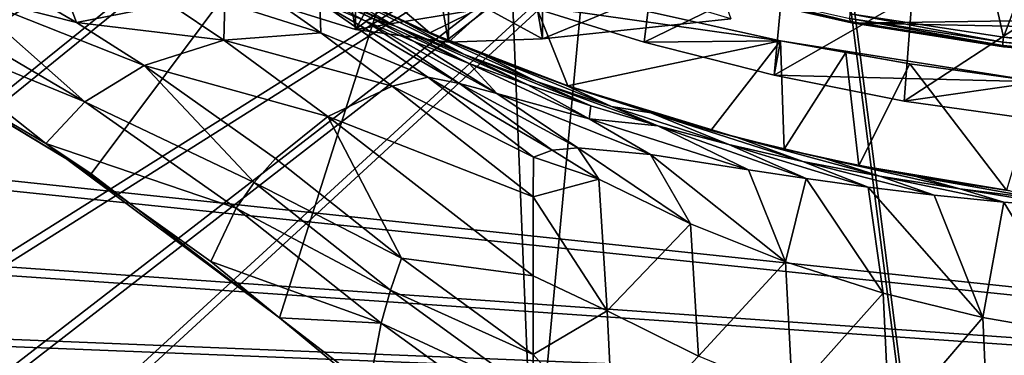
# Model space of a CAD drawing. Header units: metres. Extents: x -904 to 0, y -908 to 0.
# Tile 81 of 154: x -676 to -500, y -180 to -120. Entities that reach past the tile are written whole.
import ezdxf

# ---------------------------------------------------------------- set-up
doc = ezdxf.new("R2010")
doc.units = ezdxf.units.M

msp = doc.modelspace()

# ---------------------------------------------------------------- linework, layer by layer
at = {"layer": 'None'}
for points in [[(-599.286011, -25.944958, 1924.876465), (-582.273132, -24.174274, 1927.112427), (-582.486755, -122.939278, 1984.111816)], [(-582.486755, -122.939278, 1984.111816), (-582.273132, -24.174274, 1927.112427), (-548.815857, -119.390549, 1988.623535)], [(-615.892761, -27.956272, 1924.047485), (-599.286011, -25.944958, 1924.876465), (-599.292603, -123.532387, 1981.228638)], [(-599.292603, -123.532387, 1981.228638), (-599.286011, -25.944958, 1924.876465), (-582.486755, -122.939278, 1984.111816)], [(-631.824036, -30.155251, 1924.644897), (-615.892761, -27.956272, 1924.047485), (-615.893738, -121.315697, 1977.961182)], [(-615.893738, -121.315697, 1977.961182), (-615.892761, -27.956272, 1924.047485), (-599.292603, -123.532387, 1981.228638)], [(-631.843079, -116.379242, 1974.423828), (-631.824036, -30.155251, 1924.644897), (-615.893738, -121.315697, 1977.961182)], [(-527.460144, -118.521431, 1553.945923), (-520.086426, -33.508076, 1504.979004), (-500.041199, -122.65184, 1556.645508)], [(-520.086426, -33.508076, 1504.979004), (-466.718567, -34.319443, 1505.390259), (-500.041199, -122.65184, 1556.645508)], [(-500.041199, -122.65184, 1556.645508), (-466.718567, -34.319443, 1505.390259), (-472.305176, -124.818771, 1557.712036)], [(-570.15863, -58.565701, 661.240173), (-309.111755, -207.702347, 657.334961), (-309.403992, -35.91481, 661.833374)], [(-606.136414, -51.914799, 661.366394), (-699.596008, -124.971169, 659.501343), (-590.518127, -49.992924, 661.435425)], [(-699.596008, -124.971169, 659.501343), (-663.154419, -147.090363, 658.922119), (-590.518127, -49.992924, 661.435425)], [(-590.518127, -49.992924, 661.435425), (-663.154419, -147.090363, 658.922119), (-629.467651, -172.820374, 658.248413)], [(-629.467651, -172.820374, 658.248413), (-584.097839, -207.702347, 657.334961), (-590.518127, -49.992924, 661.435425)], [(-590.518127, -49.992924, 661.435425), (-584.097839, -207.702347, 657.334961), (-570.15863, -58.565701, 661.240173)], [(-606.136414, -51.914799, 661.366394), (-637.196106, -56.986664, 661.227844), (-699.596008, -124.971169, 659.501343)], [(-637.196106, -56.986664, 661.227844), (-698.250366, -81.97522, 660.627258), (-699.596008, -124.971169, 659.501343)], [(-570.15863, -58.565701, 661.240173), (-584.097839, -207.702347, 657.334961), (-309.111755, -207.702347, 657.334961)], [(-585.167236, -113.23008, 254.241714), (-602.600891, -121.890068, 252.594467), (-628.85614, -99.448586, 243.024078)], [(-602.600891, -121.890068, 252.594467), (-626.801514, -110.675461, 245.513138), (-628.85614, -99.448586, 243.024078)], [(-564.324036, -123.589836, 209.018906), (-586.229065, -116.775726, 218.379868), (-562.194641, -106.494125, 206.704391)], [(-564.324036, -123.589836, 209.018906), (-562.194641, -106.494125, 206.704391), (-539.404663, -111.412796, 199.035706)], [(-622.274048, -116.389595, 369.260284), (-632.304504, -110.281067, 366.378967), (-614.156555, -119.756935, 357.028595)], [(-632.304504, -110.281067, 366.378967), (-612.861938, -119.315041, 343.322388), (-614.156555, -119.756935, 357.028595)], [(-631.843079, -116.379242, 1974.423828), (-615.893738, -121.315697, 1977.961182), (-609.696655, -110.19175, 2000.249146)], [(-602.600891, -121.890068, 252.594467), (-607.443481, -119.801796, 318.643555), (-626.801514, -110.675461, 245.513138)], [(-607.443481, -119.801796, 318.643555), (-621.517151, -113.292892, 327.720367), (-626.801514, -110.675461, 245.513138)], [(-615.893738, -121.315697, 1977.961182), (-602.574768, -111.074043, 2001.4104), (-609.696655, -110.19175, 2000.249146)], [(-669.075684, -111.282997, 479.030426), (-665.804688, -120.03463, 509.647522), (-678.190979, -112.758087, 508.056793)], [(-649.05835, -116.782669, 452.437958), (-665.804688, -120.03463, 509.647522), (-669.075684, -111.282997, 479.030426)], [(-621.517151, -113.292892, 327.720367), (-608.78363, -120.693016, 330.97641), (-628.220825, -111.307091, 339.298523)], [(-608.78363, -120.693016, 330.97641), (-620.571533, -115.36618, 341.313812), (-628.220825, -111.307091, 339.298523)], [(-602.574768, -111.074043, 2001.4104), (-615.893738, -121.315697, 1977.961182), (-592.554504, -117.468033, 1992.686523)], [(-541.083801, -129.473846, 201.2883), (-564.324036, -123.589836, 209.018906), (-539.404663, -111.412796, 199.035706)], [(-541.083801, -129.473846, 201.2883), (-539.404663, -111.412796, 199.035706), (-516.375183, -115.254181, 193.141876)], [(-665.804688, -120.03463, 509.647522), (-686.125, -114.869667, 537.516479), (-678.190979, -112.758087, 508.056793)], [(-607.443481, -119.801796, 318.643555), (-596.436768, -125.784904, 321.172089), (-621.517151, -113.292892, 327.720367)], [(-596.436768, -125.784904, 321.172089), (-608.78363, -120.693016, 330.97641), (-621.517151, -113.292892, 327.720367)], [(-577.9198, -131.39473, 258.706299), (-602.600891, -121.890068, 252.594467), (-585.167236, -113.23008, 254.241714)], [(-585.167236, -113.23008, 254.241714), (-586.229065, -116.775726, 218.379868), (-539.912292, -123.304863, 262.515991)], [(-539.912292, -123.304863, 262.515991), (-577.9198, -131.39473, 258.706299), (-585.167236, -113.23008, 254.241714)], [(-527.521912, -119.335327, 1567.273438), (-527.452332, -119.870705, 1580.621338), (-554.430054, -113.264557, 1564.06543)], [(-527.452332, -119.870705, 1580.621338), (-554.317078, -113.759109, 1578.473877), (-554.430054, -113.264557, 1564.06543)], [(-527.452332, -119.870705, 1580.621338), (-527.249817, -120.132042, 1593.9729), (-554.317078, -113.759109, 1578.473877)], [(-527.249817, -120.132042, 1593.9729), (-554.051697, -114.009331, 1592.883423), (-554.317078, -113.759109, 1578.473877)], [(-527.249817, -120.132042, 1593.9729), (-553.346375, -114.12664, 1605.495239), (-554.051697, -114.009331, 1592.883423)], [(-526.762268, -120.185585, 1605.337158), (-364.331421, -117.795174, 1605.383545), (-553.346375, -114.12664, 1605.495239)], [(-526.762268, -120.185585, 1605.337158), (-553.346375, -114.12664, 1605.495239), (-527.249817, -120.132042, 1593.9729)], [(-692.848328, -117.434547, 567.329651), (-686.125, -114.869667, 537.516479), (-664.326416, -134.21666, 569.149597)], [(-686.125, -114.869667, 537.516479), (-665.804688, -120.03463, 509.647522), (-653.673157, -127.735252, 511.214691)], [(-686.125, -114.869667, 537.516479), (-653.673157, -127.735252, 511.214691), (-664.326416, -134.21666, 569.149597)], [(-608.78363, -120.693016, 330.97641), (-612.861938, -119.315041, 343.322388), (-620.571533, -115.36618, 341.313812)], [(-592.554504, -117.468033, 1992.686523), (-582.486755, -122.939278, 1984.111816), (-563.256653, -114.994781, 1996.957886)], [(-582.486755, -122.939278, 1984.111816), (-548.815857, -119.390549, 1988.623535), (-563.256653, -114.994781, 1996.957886)], [(-517.790222, -134.086502, 195.406509), (-541.083801, -129.473846, 201.2883), (-516.375183, -115.254181, 193.141876)], [(-517.790222, -134.086502, 195.406509), (-516.375183, -115.254181, 193.141876), (-493.189423, -118.003258, 188.972519)], [(-664.326416, -134.21666, 569.149597), (-698.339539, -120.294052, 597.428589), (-692.848328, -117.434547, 567.329651)], [(-639.469543, -123.191597, 454.336243), (-665.804688, -120.03463, 509.647522), (-649.05835, -116.782669, 452.437958)], [(-639.257019, -116.47039, 424.549255), (-639.469543, -123.191597, 454.336243), (-649.05835, -116.782669, 452.437958)], [(-622.104248, -121.87397, 399.024231), (-639.469543, -123.191597, 454.336243), (-639.257019, -116.47039, 424.549255)], [(-628.634644, -117.328247, 397.269226), (-622.104248, -121.87397, 399.024231), (-639.257019, -116.47039, 424.549255)], [(-622.274048, -116.389595, 369.260284), (-622.104248, -121.87397, 399.024231), (-628.634644, -117.328247, 397.269226)], [(-614.156555, -119.756935, 357.028595), (-597.304688, -130.963715, 361.993378), (-622.274048, -116.389595, 369.260284)], [(-597.304688, -130.963715, 361.993378), (-602.984314, -129.813568, 375.061127), (-622.274048, -116.389595, 369.260284)], [(-622.274048, -116.389595, 369.260284), (-602.984314, -129.813568, 375.061127), (-622.104248, -121.87397, 399.024231)], [(-615.893738, -121.315697, 1977.961182), (-599.292603, -123.532387, 1981.228638), (-592.554504, -117.468033, 1992.686523)], [(-592.554504, -117.468033, 1992.686523), (-599.292603, -123.532387, 1981.228638), (-582.486755, -122.939278, 1984.111816)], [(-586.229065, -116.775726, 218.379868), (-564.324036, -123.589836, 209.018906), (-539.912292, -123.304863, 262.515991)], [(-391.070038, -122.805603, 1605.251587), (-364.331421, -117.795174, 1605.383545), (-526.762268, -120.185585, 1605.337158)], [(-614.156555, -119.756935, 357.028595), (-612.861938, -119.315041, 343.322388), (-605.297119, -123.523201, 345.346222)], [(-612.861938, -119.315041, 343.322388), (-595.609253, -127.360001, 334.208771), (-605.297119, -123.523201, 345.346222)], [(-595.609253, -127.360001, 334.208771), (-612.861938, -119.315041, 343.322388), (-608.78363, -120.693016, 330.97641)], [(-500.156067, -123.543983, 1569.298096), (-527.521912, -119.335327, 1567.273438), (-527.460144, -118.521431, 1553.945923)], [(-500.156067, -123.543983, 1569.298096), (-500.160217, -124.128204, 1581.975586), (-527.521912, -119.335327, 1567.273438)], [(-500.160217, -124.128204, 1581.975586), (-527.452332, -119.870705, 1580.621338), (-527.521912, -119.335327, 1567.273438)], [(-500.041199, -122.65184, 1556.645508), (-500.156067, -123.543983, 1569.298096), (-527.460144, -118.521431, 1553.945923)], [(-494.336121, -137.41272, 191.187576), (-517.790222, -134.086502, 195.406509), (-493.189423, -118.003258, 188.972519)], [(-671.265503, -141.673218, 627.740967), (-702.585693, -123.329681, 627.740967), (-698.339539, -120.294052, 597.428589)], [(-671.265503, -141.673218, 627.740967), (-698.339539, -120.294052, 597.428589), (-664.326416, -134.21666, 569.149597)], [(-665.804688, -120.03463, 509.647522), (-639.469543, -123.191597, 454.336243), (-653.673157, -127.735252, 511.214691)], [(-605.297119, -123.523201, 345.346222), (-590.617188, -132.716324, 349.436768), (-614.156555, -119.756935, 357.028595)], [(-590.617188, -132.716324, 349.436768), (-597.304688, -130.963715, 361.993378), (-614.156555, -119.756935, 357.028595)], [(-585.11084, -131.192886, 323.690186), (-595.609253, -127.360001, 334.208771), (-608.78363, -120.693016, 330.97641)], [(-608.78363, -120.693016, 330.97641), (-596.436768, -125.784904, 321.172089), (-585.11084, -131.192886, 323.690186)], [(-593.020996, -125.802505, 310.012787), (-583.542358, -130.594498, 311.931519), (-607.443481, -119.801796, 318.643555)], [(-583.542358, -130.594498, 311.931519), (-596.436768, -125.784904, 321.172089), (-607.443481, -119.801796, 318.643555)], [(-602.600891, -121.890068, 252.594467), (-593.020996, -125.802505, 310.012787), (-607.443481, -119.801796, 318.643555)], [(-500.160217, -124.128204, 1581.975586), (-500.05191, -124.40728, 1594.659424), (-527.452332, -119.870705, 1580.621338)], [(-500.05191, -124.40728, 1594.659424), (-527.249817, -120.132042, 1593.9729), (-527.452332, -119.870705, 1580.621338)], [(-500.05191, -124.40728, 1594.659424), (-526.762268, -120.185585, 1605.337158), (-527.249817, -120.132042, 1593.9729)], [(-499.817932, -124.404015, 1605.226318), (-391.070038, -122.805603, 1605.251587), (-526.762268, -120.185585, 1605.337158)], [(-499.817932, -124.404015, 1605.226318), (-526.762268, -120.185585, 1605.337158), (-500.05191, -124.40728, 1594.659424)], [(-639.469543, -123.191597, 454.336243), (-620.856812, -136.832703, 458.078735), (-653.673157, -127.735252, 511.214691)], [(-622.104248, -121.87397, 399.024231), (-609.359802, -131.420776, 402.52121), (-639.469543, -123.191597, 454.336243)], [(-609.359802, -131.420776, 402.52121), (-620.856812, -136.832703, 458.078735), (-639.469543, -123.191597, 454.336243)], [(-602.984314, -129.813568, 375.061127), (-609.359802, -131.420776, 402.52121), (-622.104248, -121.87397, 399.024231)], [(-577.9198, -131.39473, 258.706299), (-578.249451, -131.279343, 301.835968), (-602.600891, -121.890068, 252.594467)], [(-578.249451, -131.279343, 301.835968), (-593.020996, -125.802505, 310.012787), (-602.600891, -121.890068, 252.594467)], [(-472.497009, -125.821915, 1570.093628), (-500.156067, -123.543983, 1569.298096), (-500.041199, -122.65184, 1556.645508)], [(-472.305176, -124.818771, 1557.712036), (-472.497009, -125.821915, 1570.093628), (-500.041199, -122.65184, 1556.645508)], [(-699.596008, -124.971169, 659.501343), (-702.585693, -123.329681, 627.740967), (-663.154419, -147.090363, 658.922119)], [(-702.585693, -123.329681, 627.740967), (-671.265503, -141.673218, 627.740967), (-663.154419, -147.090363, 658.922119)], [(-605.297119, -123.523201, 345.346222), (-595.609253, -127.360001, 334.208771), (-590.617188, -132.716324, 349.436768)], [(-552.375061, -139.3255, 263.840363), (-577.9198, -131.39473, 258.706299), (-539.912292, -123.304863, 262.515991)], [(-539.912292, -123.304863, 262.515991), (-564.324036, -123.589836, 209.018906), (-541.083801, -129.473846, 201.2883)], [(-539.296021, -142.675568, 266.050751), (-552.375061, -139.3255, 263.840363), (-539.912292, -123.304863, 262.515991)], [(-539.912292, -123.304863, 262.515991), (-541.083801, -129.473846, 201.2883), (-493.689423, -130.673233, 255.933594)], [(-493.689423, -130.673233, 255.933594), (-516.792847, -127.414696, 260.542755), (-539.912292, -123.304863, 262.515991)], [(-516.792847, -127.414696, 260.542755), (-528.255676, -125.386131, 262.776825), (-539.912292, -123.304863, 262.515991)], [(-539.912292, -123.304863, 262.515991), (-528.255676, -125.386131, 262.776825), (-539.296021, -142.675568, 266.050751)], [(-472.599854, -126.482285, 1582.505493), (-500.160217, -124.128204, 1581.975586), (-500.156067, -123.543983, 1569.298096)], [(-472.599854, -126.482285, 1582.505493), (-472.611938, -126.800926, 1594.927246), (-500.160217, -124.128204, 1581.975586)], [(-472.611938, -126.800926, 1594.927246), (-500.05191, -124.40728, 1594.659424), (-500.160217, -124.128204, 1581.975586)], [(-472.497009, -125.821915, 1570.093628), (-472.599854, -126.482285, 1582.505493), (-500.156067, -123.543983, 1569.298096)], [(-472.611938, -126.800926, 1594.927246), (-499.817932, -124.404015, 1605.226318), (-500.05191, -124.40728, 1594.659424)], [(-596.436768, -125.784904, 321.172089), (-583.542358, -130.594498, 311.931519), (-573.837891, -134.941391, 313.850159)], [(-596.436768, -125.784904, 321.172089), (-573.837891, -134.941391, 313.850159), (-585.11084, -131.192886, 323.690186)], [(-578.249451, -131.279343, 301.835968), (-570.124023, -135.070999, 303.28363), (-593.020996, -125.802505, 310.012787)], [(-570.124023, -135.070999, 303.28363), (-583.542358, -130.594498, 311.931519), (-593.020996, -125.802505, 310.012787)], [(-528.255676, -125.386131, 262.776825), (-525.929199, -145.617447, 265.987854), (-539.296021, -142.675568, 266.050751)], [(-528.255676, -125.386131, 262.776825), (-516.792847, -127.414696, 260.542755), (-525.929199, -145.617447, 265.987854)], [(-664.326416, -134.21666, 569.149597), (-653.673157, -127.735252, 511.214691), (-634.043091, -148.667786, 542.536072)], [(-620.856812, -136.832703, 458.078735), (-630.236084, -144.366135, 514.270203), (-653.673157, -127.735252, 511.214691)], [(-653.673157, -127.735252, 511.214691), (-630.236084, -144.366135, 514.270203), (-634.043091, -148.667786, 542.536072)], [(-595.609253, -127.360001, 334.208771), (-574.105713, -137.239517, 326.225525), (-590.617188, -132.716324, 349.436768)], [(-574.105713, -137.239517, 326.225525), (-595.609253, -127.360001, 334.208771), (-585.11084, -131.192886, 323.690186)], [(-516.792847, -127.414696, 260.542755), (-499.502747, -150.047089, 260.361603), (-525.929199, -145.617447, 265.987854)], [(-516.792847, -127.414696, 260.542755), (-493.689423, -130.673233, 255.933594), (-499.502747, -150.047089, 260.361603)], [(-609.359802, -131.420776, 402.52121), (-602.984314, -129.813568, 375.061127), (-584.100098, -144.099457, 380.917175)], [(-584.100098, -144.099457, 380.917175), (-602.984314, -129.813568, 375.061127), (-580.753479, -142.869049, 367.025482)], [(-602.984314, -129.813568, 375.061127), (-597.304688, -130.963715, 361.993378), (-580.753479, -142.869049, 367.025482)], [(-541.083801, -129.473846, 201.2883), (-517.790222, -134.086502, 195.406509), (-493.689423, -130.673233, 255.933594)], [(-620.856812, -136.832703, 458.078735), (-609.359802, -131.420776, 402.52121), (-584.122314, -151.214691, 409.540894)], [(-584.122314, -151.214691, 409.540894), (-609.359802, -131.420776, 402.52121), (-584.100098, -144.099457, 380.917175)], [(-580.753479, -142.869049, 367.025482), (-597.304688, -130.963715, 361.993378), (-576.146545, -142.47287, 353.579407)], [(-597.304688, -130.963715, 361.993378), (-590.617188, -132.716324, 349.436768), (-576.146545, -142.47287, 353.579407)], [(-573.837891, -134.941391, 313.850159), (-574.105713, -137.239517, 326.225525), (-585.11084, -131.192886, 323.690186)], [(-583.542358, -130.594498, 311.931519), (-561.843201, -138.523758, 304.738495), (-573.837891, -134.941391, 313.850159)], [(-570.124023, -135.070999, 303.28363), (-561.843201, -138.523758, 304.738495), (-583.542358, -130.594498, 311.931519)], [(-578.249451, -131.279343, 301.835968), (-563.126648, -136.215088, 294.121613), (-570.124023, -135.070999, 303.28363)], [(-563.126648, -136.215088, 294.121613), (-578.249451, -131.279343, 301.835968), (-577.9198, -131.39473, 258.706299)], [(-547.658203, -140.587769, 286.883636), (-577.9198, -131.39473, 258.706299), (-552.375061, -139.3255, 263.840363)], [(-547.658203, -140.587769, 286.883636), (-563.126648, -136.215088, 294.121613), (-577.9198, -131.39473, 258.706299)], [(-493.689423, -130.673233, 255.933594), (-517.790222, -134.086502, 195.406509), (-494.336121, -137.41272, 191.187576)], [(-576.146545, -142.47287, 353.579407), (-590.617188, -132.716324, 349.436768), (-563.186096, -143.6409, 328.786133)], [(-590.617188, -132.716324, 349.436768), (-574.105713, -137.239517, 326.225525), (-563.186096, -143.6409, 328.786133)], [(-637.238647, -153.212677, 570.882935), (-671.265503, -141.673218, 627.740967), (-664.326416, -134.21666, 569.149597)], [(-637.238647, -153.212677, 570.882935), (-664.326416, -134.21666, 569.149597), (-634.043091, -148.667786, 542.536072)], [(-573.837891, -134.941391, 313.850159), (-561.843201, -138.523758, 304.738495), (-574.105713, -137.239517, 326.225525)], [(-563.126648, -136.215088, 294.121613), (-549.1828, -141.859467, 296.390076), (-570.124023, -135.070999, 303.28363)], [(-570.124023, -135.070999, 303.28363), (-549.1828, -141.859467, 296.390076), (-561.843201, -138.523758, 304.738495)], [(-630.236084, -144.366135, 514.270203), (-620.856812, -136.832703, 458.078735), (-607.668091, -162.161316, 517.240845)], [(-607.668091, -162.161316, 517.240845), (-620.856812, -136.832703, 458.078735), (-584.135437, -165.334106, 465.538879)], [(-584.135437, -165.334106, 465.538879), (-620.856812, -136.832703, 458.078735), (-584.122314, -151.214691, 409.540894)], [(-563.186096, -143.6409, 328.786133), (-574.105713, -137.239517, 326.225525), (-545.620605, -146.385208, 307.643341)], [(-574.105713, -137.239517, 326.225525), (-561.843201, -138.523758, 304.738495), (-545.620605, -146.385208, 307.643341)], [(-549.1828, -141.859467, 296.390076), (-563.126648, -136.215088, 294.121613), (-535.920593, -144.884628, 288.835999)], [(-563.126648, -136.215088, 294.121613), (-547.658203, -140.587769, 286.883636), (-535.920593, -144.884628, 288.835999)], [(-545.620605, -146.385208, 307.643341), (-561.843201, -138.523758, 304.738495), (-535.35321, -147.961548, 298.649811)], [(-561.843201, -138.523758, 304.738495), (-549.1828, -141.859467, 296.390076), (-535.35321, -147.961548, 298.649811)], [(-539.296021, -142.675568, 266.050751), (-547.658203, -140.587769, 286.883636), (-552.375061, -139.3255, 263.840363)], [(-535.920593, -144.884628, 288.835999), (-547.658203, -140.587769, 286.883636), (-522.186035, -147.528091, 281.959869)], [(-547.658203, -140.587769, 286.883636), (-531.978394, -144.345947, 279.853455), (-522.186035, -147.528091, 281.959869)], [(-531.978394, -144.345947, 279.853455), (-547.658203, -140.587769, 286.883636), (-539.296021, -142.675568, 266.050751)], [(-641.753601, -162.767349, 627.740967), (-671.265503, -141.673218, 627.740967), (-637.238647, -153.212677, 570.882935)], [(-663.154419, -147.090363, 658.922119), (-671.265503, -141.673218, 627.740967), (-629.467651, -172.820374, 658.248413)], [(-671.265503, -141.673218, 627.740967), (-641.753601, -162.767349, 627.740967), (-629.467651, -172.820374, 658.248413)], [(-580.753479, -142.869049, 367.025482), (-576.146545, -142.47287, 353.579407), (-572.426941, -148.044662, 367.958038)], [(-576.146545, -142.47287, 353.579407), (-556.010681, -156.054871, 365.60202), (-572.426941, -148.044662, 367.958038)], [(-576.146545, -142.47287, 353.579407), (-563.186096, -143.6409, 328.786133), (-556.010681, -156.054871, 365.60202)], [(-535.35321, -147.961548, 298.649811), (-549.1828, -141.859467, 296.390076), (-524.248291, -149.511566, 290.776733)], [(-549.1828, -141.859467, 296.390076), (-535.920593, -144.884628, 288.835999), (-524.248291, -149.511566, 290.776733)], [(-584.122314, -151.214691, 409.540894), (-584.100098, -144.099457, 380.917175), (-572.426941, -148.044662, 367.958038)], [(-572.426941, -148.044662, 367.958038), (-584.100098, -144.099457, 380.917175), (-580.753479, -142.869049, 367.025482)], [(-563.186096, -143.6409, 328.786133), (-539.008423, -162.858704, 363.571381), (-556.010681, -156.054871, 365.60202)], [(-563.186096, -143.6409, 328.786133), (-545.620605, -146.385208, 307.643341), (-539.008423, -162.858704, 363.571381)], [(-525.929199, -145.617447, 265.987854), (-531.978394, -144.345947, 279.853455), (-539.296021, -142.675568, 266.050751)], [(-522.186035, -147.528091, 281.959869), (-531.978394, -144.345947, 279.853455), (-507.848602, -149.788101, 276.275269)], [(-531.978394, -144.345947, 279.853455), (-515.712585, -147.547882, 274.023407), (-507.848602, -149.788101, 276.275269)], [(-525.929199, -145.617447, 265.987854), (-515.712585, -147.547882, 274.023407), (-531.978394, -144.345947, 279.853455)], [(-630.236084, -144.366135, 514.270203), (-607.668091, -162.161316, 517.240845), (-634.043091, -148.667786, 542.536072)], [(-524.248291, -149.511566, 290.776733), (-535.920593, -144.884628, 288.835999), (-512.426392, -150.941452, 284.060791)], [(-535.920593, -144.884628, 288.835999), (-522.186035, -147.528091, 281.959869), (-512.426392, -150.941452, 284.060791)], [(-499.502747, -150.047089, 260.361603), (-498.847473, -150.136658, 269.846283), (-525.929199, -145.617447, 265.987854)], [(-498.847473, -150.136658, 269.846283), (-515.712585, -147.547882, 274.023407), (-525.929199, -145.617447, 265.987854)], [(-545.620605, -146.385208, 307.643341), (-535.35321, -147.961548, 298.649811), (-539.008423, -162.858704, 363.571381)], [(-512.426392, -150.941452, 284.060791), (-522.186035, -147.528091, 281.959869), (-499.996185, -152.17923, 278.52475)], [(-522.186035, -147.528091, 281.959869), (-507.848602, -149.788101, 276.275269), (-499.996185, -152.17923, 278.52475)], [(-507.848602, -149.788101, 276.275269), (-515.712585, -147.547882, 274.023407), (-492.959351, -151.613037, 272.019043)], [(-515.712585, -147.547882, 274.023407), (-498.847473, -150.136658, 269.846283), (-492.959351, -151.613037, 272.019043)], [(-637.238647, -153.212677, 570.882935), (-634.043091, -148.667786, 542.536072), (-609.64032, -167.89682, 544.911438)], [(-634.043091, -148.667786, 542.536072), (-607.668091, -162.161316, 517.240845), (-609.64032, -167.89682, 544.911438)], [(-570.910645, -171.591873, 457.90506), (-584.122314, -151.214691, 409.540894), (-572.426941, -148.044662, 367.958038)], [(-572.426941, -148.044662, 367.958038), (-556.010681, -156.054871, 365.60202), (-570.910645, -171.591873, 457.90506)], [(-539.008423, -162.858704, 363.571381), (-535.35321, -147.961548, 298.649811), (-521.543457, -168.44548, 361.87027)], [(-535.35321, -147.961548, 298.649811), (-524.248291, -149.511566, 290.776733), (-521.543457, -168.44548, 361.87027)], [(-521.543457, -168.44548, 361.87027), (-524.248291, -149.511566, 290.776733), (-503.722931, -172.812347, 360.500519)], [(-524.248291, -149.511566, 290.776733), (-512.426392, -150.941452, 284.060791), (-503.722931, -172.812347, 360.500519)], [(-570.910645, -171.591873, 457.90506), (-584.135437, -165.334106, 465.538879), (-584.122314, -151.214691, 409.540894)], [(-503.722931, -172.812347, 360.500519), (-512.426392, -150.941452, 284.060791), (-499.996185, -152.17923, 278.52475)], [(-499.996185, -152.17923, 278.52475), (-507.848602, -149.788101, 276.275269), (-487.071533, -153.176376, 274.191895)], [(-507.848602, -149.788101, 276.275269), (-492.959351, -151.613037, 272.019043), (-487.071533, -153.176376, 274.191895)], [(-485.631287, -175.956299, 359.463715), (-503.722931, -172.812347, 360.500519), (-499.996185, -152.17923, 278.52475)], [(-499.996185, -152.17923, 278.52475), (-487.071533, -153.176376, 274.191895), (-485.631287, -175.956299, 359.463715)], [(-611.306091, -173.768661, 572.546082), (-641.753601, -162.767349, 627.740967), (-637.238647, -153.212677, 570.882935)], [(-611.306091, -173.768661, 572.546082), (-637.238647, -153.212677, 570.882935), (-609.64032, -167.89682, 544.911438)], [(-556.010681, -156.054871, 365.60202), (-554.612061, -179.684158, 455.527649), (-570.910645, -171.591873, 457.90506)], [(-556.010681, -156.054871, 365.60202), (-539.008423, -162.858704, 363.571381), (-554.612061, -179.684158, 455.527649)], [(-629.467896, -172.820663, 627.740967), (-641.753601, -162.767349, 627.740967), (-611.306091, -173.768661, 572.546082)], [(-629.467651, -172.820374, 658.248413), (-641.753601, -162.767349, 627.740967), (-629.467896, -172.820663, 627.740967)], [(-609.64032, -167.89682, 544.911438), (-607.668091, -162.161316, 517.240845), (-584.149536, -179.400757, 520.315796)], [(-584.149536, -179.400757, 520.315796), (-607.668091, -162.161316, 517.240845), (-584.135437, -165.334106, 465.538879)], [(-539.008423, -162.858704, 363.571381), (-537.747192, -186.605759, 453.466003), (-554.612061, -179.684158, 455.527649)], [(-539.008423, -162.858704, 363.571381), (-521.543457, -168.44548, 361.87027), (-537.747192, -186.605759, 453.466003)], [(-584.149536, -179.400757, 520.315796), (-584.135437, -165.334106, 465.538879), (-570.910645, -171.591873, 457.90506)], [(-611.306091, -173.768661, 572.546082), (-609.64032, -167.89682, 544.911438), (-584.156982, -186.453262, 547.38147)], [(-584.156982, -186.453262, 547.38147), (-609.64032, -167.89682, 544.911438), (-584.149536, -179.400757, 520.315796)], [(-521.543457, -168.44548, 361.87027), (-520.405273, -192.322754, 451.730347), (-537.747192, -186.605759, 453.466003)], [(-520.405273, -192.322754, 451.730347), (-521.543457, -168.44548, 361.87027), (-503.722931, -172.812347, 360.500519)], [(-569.708801, -195.64949, 547.720032), (-584.149536, -179.400757, 520.315796), (-570.910645, -171.591873, 457.90506)], [(-570.910645, -171.591873, 457.90506), (-554.612061, -179.684158, 455.527649), (-569.708801, -195.64949, 547.720032)], [(-629.467651, -172.820374, 658.248413), (-629.467896, -172.820663, 627.740967), (-613.624756, -185.990524, 627.740967)], [(-613.624756, -185.990524, 627.740967), (-629.467896, -172.820663, 627.740967), (-611.306091, -173.768661, 572.546082)], [(-584.097839, -207.702347, 657.334961), (-629.467651, -172.820374, 658.248413), (-584.097839, -207.702347, 656.873169)], [(-629.467651, -172.820374, 658.248413), (-613.624756, -185.990524, 627.740967), (-584.097839, -207.702347, 656.873169)], [(-613.624756, -185.990524, 627.740967), (-611.306091, -173.768661, 572.546082), (-584.164734, -193.534592, 574.283997)], [(-584.164734, -193.534592, 574.283997), (-611.306091, -173.768661, 572.546082), (-584.156982, -186.453262, 547.38147)], [(-502.676636, -196.809692, 450.328522), (-520.405273, -192.322754, 451.730347), (-503.722931, -172.812347, 360.500519)], [(-502.676636, -196.809692, 450.328522), (-503.722931, -172.812347, 360.500519), (-485.631287, -175.956299, 359.463715)], [(-484.651855, -200.04776, 449.266541), (-502.676636, -196.809692, 450.328522), (-485.631287, -175.956299, 359.463715)], [(-584.156982, -186.453262, 547.38147), (-584.149536, -179.400757, 520.315796), (-569.708801, -195.64949, 547.720032)]]:
    msp.add_3dface(points, dxfattribs=at)
at = {"layer": 'None012311'}
for points in [[(-273.299683, -124.244728, 1629.041138), (-672.325317, -96.34214, 1629.041138), (-672.385864, -97.20826, 1633.96521)], [(-672.325317, -96.34214, 1629.041138), (-273.299683, -124.244728, 1629.041138), (-612.486877, -100.747734, 1628.526367)], [(-273.36026, -125.110855, 1633.96521), (-672.385864, -97.20826, 1633.96521), (-672.713623, -101.895279, 1635.675293)], [(-273.36026, -125.110855, 1633.96521), (-273.299683, -124.244728, 1629.041138), (-672.385864, -97.20826, 1633.96521)], [(-672.920227, -104.850044, 1627.537354), (-672.592468, -100.163025, 1625.827271), (-273.894623, -132.75264, 1627.537354)], [(-672.592468, -100.163025, 1625.827271), (-273.566864, -128.065613, 1625.827271), (-273.894623, -132.75264, 1627.537354)], [(-672.592468, -100.163025, 1625.827271), (-612.700623, -103.804451, 1625.9552), (-333.38266, -123.336266, 1625.9552)], [(-672.592468, -100.163025, 1625.827271), (-333.38266, -123.336266, 1625.9552), (-273.566864, -128.065613, 1625.827271)], [(-273.687988, -129.797867, 1635.675293), (-672.713623, -101.895279, 1635.675293), (-672.980774, -105.716171, 1632.461426)], [(-273.687988, -129.797867, 1635.675293), (-273.36026, -125.110855, 1633.96521), (-672.713623, -101.895279, 1635.675293)], [(-273.299683, -124.244728, 1629.041138), (-333.168915, -120.279549, 1628.526367), (-612.486877, -100.747734, 1628.526367)], [(-612.486877, -100.747734, 1628.526367), (-333.168915, -120.279549, 1628.526367), (-611.098206, -101.157028, 1627.986938)], [(-333.168915, -120.279549, 1628.526367), (-334.600922, -120.491714, 1627.986816), (-611.098206, -101.157028, 1627.986938)], [(-611.098206, -101.157028, 1627.986938), (-334.600922, -120.491714, 1627.986816), (-610.579895, -102.147957, 1626.921021)], [(-612.700623, -103.804451, 1625.9552), (-610.579895, -102.147957, 1626.921021), (-333.38266, -123.336266, 1625.9552)], [(-333.38266, -123.336266, 1625.9552), (-610.579895, -102.147957, 1626.921021), (-335.252167, -121.400764, 1626.921143)], [(-610.579895, -102.147957, 1626.921021), (-334.600922, -120.491714, 1627.986816), (-335.252167, -121.400764, 1626.921143)], [(-672.980774, -105.716171, 1632.461426), (-672.920227, -104.850044, 1627.537354), (-273.95517, -133.618759, 1632.461426)], [(-672.920227, -104.850044, 1627.537354), (-273.894623, -132.75264, 1627.537354), (-273.95517, -133.618759, 1632.461426)], [(-273.95517, -133.618759, 1632.461426), (-273.687988, -129.797867, 1635.675293), (-672.980774, -105.716171, 1632.461426)]]:
    msp.add_3dface(points, dxfattribs=at)
at = {"layer": 'None012346'}
for points in [[(-733.906982, -62.472473, 123.845367), (-666.961548, -66.560753, 123.738312), (-839.567505, -174.543259, 120.91069)], [(-735.781311, -64.685555, 126.788445), (-837.372864, -172.817093, 123.956917), (-667.053589, -68.612343, 126.685616)], [(-839.567505, -174.543259, 120.91069), (-666.961548, -66.560753, 123.738312), (-841.835022, -219.950729, 119.721657)], [(-666.961548, -66.560753, 123.738312), (-599.944275, -69.05455, 123.673012), (-841.835022, -219.950729, 119.721657)], [(-837.372864, -172.817093, 123.956917), (-839.58783, -220.120651, 122.718231), (-667.053589, -68.612343, 126.685616)], [(-667.053589, -68.612343, 126.685616), (-839.58783, -220.120651, 122.718231), (-600.732117, -70.937904, 126.624718)], [(-532.85614, -69.952972, 123.649483), (-845.314697, -356.196716, 116.153923), (-844.710205, -310.88327, 117.3405)], [(-845.314697, -356.196716, 116.153923), (-532.85614, -69.952972, 123.649483), (-452.00235, -701.143799, 107.12117)], [(-843.550476, -265.429565, 118.530746), (-532.85614, -69.952972, 123.649483), (-844.710205, -310.88327, 117.3405)], [(-841.835022, -219.950729, 119.721657), (-599.944275, -69.05455, 123.673012), (-843.550476, -265.429565, 118.530746)], [(-599.944275, -69.05455, 123.673012), (-532.85614, -69.952972, 123.649483), (-843.550476, -265.429565, 118.530746)], [(-532.85614, -69.952972, 123.649483), (-465.701691, -69.252586, 123.667824), (-452.00235, -701.143799, 107.12117)], [(-533.266968, -71.798462, 126.602188), (-842.252441, -311.199249, 120.333252), (-842.800293, -356.543121, 119.145882)], [(-533.266968, -71.798462, 126.602188), (-842.800293, -356.543121, 119.145882), (-452.00235, -703.006531, 110.073418)], [(-841.193481, -266.056061, 121.515373), (-842.252441, -311.199249, 120.333252), (-533.266968, -71.798462, 126.602188)], [(-839.58783, -220.120651, 122.718231), (-841.193481, -266.056061, 121.515373), (-600.732117, -70.937904, 126.624718)], [(-600.732117, -70.937904, 126.624718), (-841.193481, -266.056061, 121.515373), (-533.266968, -71.798462, 126.602188)], [(-452.00235, -703.006531, 110.073418), (-465.757965, -71.129059, 126.619713), (-533.266968, -71.798462, 126.602188)]]:
    msp.add_3dface(points, dxfattribs=at)
at = {"layer": 'None012347'}
for points in [[(-832.017273, -108.488556, 2112.783936), (-818.396606, -133.37944, 2129.375977), (-244.002335, -55.045334, 2077.158691)], [(-244.002335, -55.045334, 2077.158691), (-818.396606, -133.37944, 2129.375977), (-244.002335, -194.321701, 2170)], [(-816.193909, -135.701202, 2127.437256), (-829.512085, -111.361542, 2111.212402), (-244.002335, -57.660503, 2075.415527)], [(-816.193909, -135.701202, 2127.437256), (-244.002335, -57.660503, 2075.415527), (-244.002335, -195.267593, 2167.144043)], [(-818.396606, -133.37944, 2129.375977), (-801.761475, -155.047714, 2143.820068), (-244.002335, -194.321701, 2170)], [(-799.926208, -156.888901, 2141.560791), (-816.193909, -135.701202, 2127.437256), (-244.002335, -195.267593, 2167.144043)], [(-244.002335, -194.321701, 2170), (-801.761475, -155.047714, 2143.820068), (-782.807556, -172.39653, 2155.384766)], [(-244.002335, -195.267593, 2167.144043), (-781.40686, -173.838181, 2152.859131), (-799.926208, -156.888901, 2141.560791)], [(-782.807556, -172.39653, 2155.384766), (-762.408875, -184.775528, 2163.636475), (-244.002335, -194.321701, 2170)], [(-761.466675, -185.937912, 2160.924805), (-781.40686, -173.838181, 2152.859131), (-244.002335, -195.267593, 2167.144043)]]:
    msp.add_3dface(points, dxfattribs=at)

doc.saveas('drawing.dxf')
